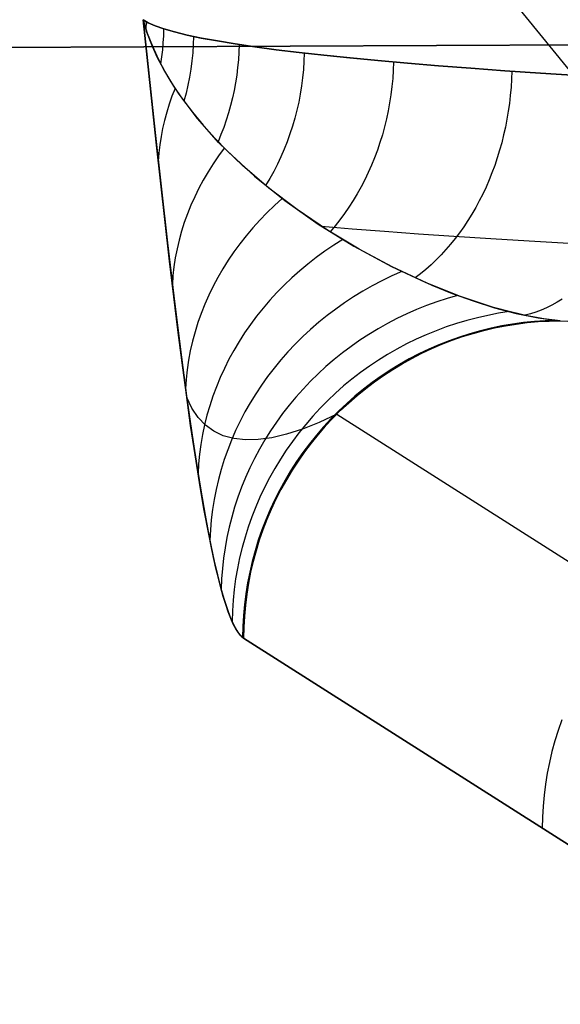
# Model space of a CAD drawing. Header units: millimetres. Extents: x -273 to 273, y -240 to 302.
# Tile 138 of 256: x -187.91 to -184.51, y 226.37 to 232.57. Entities that reach past the tile are written whole.
import ezdxf

# ---------------------------------------------------------------- set-up
doc = ezdxf.new("R2010")
doc.units = ezdxf.units.MM
doc.header["$MEASUREMENT"] = 0
doc.layers.add('IGES level 1', color=7, linetype='Continuous', true_color=0x3e413d)
doc.layers.add('IGES level 2', color=7, linetype='Continuous', true_color=0x008000)

msp = doc.modelspace()

# ---------------------------------------------------------------- linework, layer by layer
at = {"layer": 'IGES level 1'}
for p, q in [((-152.4099, 232.5475, 415.2838), (-228.3871, 232.2157, 421.8598)), ((-228.3871, 232.2157, 421.8598), (-152.4099, 232.5475, 415.2838)), ((-187.0535, 231.7947, 355.6821), (-187.1365, 232.5663, 354.6263)), ((-187.1365, 232.5663, 354.6263), (-187.11, 232.4824, 354.9251)), ((-187.1042, 232.5468, 354.9663), (-187.1365, 232.5663, 354.6263)), ((-187.1365, 232.5663, 354.6263), (-187.06, 231.8556, 355.5981)), ((-187.1117, 232.4875, 354.9073), (-187.1365, 232.5663, 354.6263)), ((-187.1365, 232.5663, 354.6263), (-187.1365, 232.5663, 354.6263)), ((-187.1365, 232.5663, 354.6263), (-187.1042, 232.5468, 354.9663)), ((-187.1171, 232.5539, 354.8428), (-187.1181, 232.5062, 354.8405)), ((-187.0602, 232.5274, 355.305), (-187.1042, 232.5468, 354.9663)), ((-187.1042, 232.5468, 354.9663), (-187.0603, 232.5274, 355.305)), ((-187.0603, 232.5274, 355.305), (-187.0047, 232.5081, 355.6421)), ((-187.0047, 232.5081, 355.6421), (-187.0602, 232.5274, 355.305)), ((-187.0075, 232.5092, 355.6232), (-187.0085, 232.4649, 355.6211)), ((-186.9377, 232.4889, 355.977), (-187.0047, 232.5081, 355.6421)), ((-187.0047, 232.5081, 355.6421), (-186.9377, 232.4889, 355.977)), ((-187.0817, 232.4087, 355.1878), (-187.1117, 232.4875, 354.9073)), ((-187.11, 232.4824, 354.9251), (-187.0774, 232.3987, 355.2234)), ((-187.0085, 232.4649, 355.6211), (-187.0108, 232.4207, 355.6193)), ((-186.8592, 232.4699, 356.3094), (-186.9377, 232.4889, 355.977)), ((-186.9377, 232.4889, 355.977), (-186.8593, 232.4699, 356.3095)), ((-186.8593, 232.4699, 356.3095), (-186.7695, 232.451, 356.639)), ((-186.7694, 232.451, 356.639), (-186.8592, 232.4699, 356.3094)), ((-186.8191, 232.4614, 356.4583), (-186.8206, 232.4098, 356.4561)), ((-186.7695, 232.451, 356.639), (-186.6684, 232.4323, 356.9654)), ((-186.6684, 232.4323, 356.9653), (-186.7694, 232.451, 356.639)), ((-187.0464, 232.3302, 355.4674), (-187.0817, 232.4087, 355.1878)), ((-187.0774, 232.3987, 355.2234), (-187.0389, 232.3151, 355.5211)), ((-187.0108, 232.4207, 355.6193), (-187.0144, 232.3765, 355.6178)), ((-186.8206, 232.4098, 356.4561), (-186.8239, 232.3582, 356.4544)), ((-186.5562, 232.4138, 357.288), (-186.6684, 232.4323, 356.9653)), ((-186.6684, 232.4323, 356.9654), (-186.5563, 232.4138, 357.2881)), ((-186.5563, 232.4138, 357.2881), (-186.4332, 232.3956, 357.6067)), ((-186.4331, 232.3956, 357.6067), (-186.5562, 232.4138, 357.288)), ((-186.532, 232.4103, 357.35), (-186.5335, 232.3618, 357.3481)), ((-186.4332, 232.3956, 357.6067), (-186.2992, 232.3776, 357.921)), ((-186.2991, 232.3776, 357.9209), (-186.4331, 232.3956, 357.6067)), ((-187.0059, 232.252, 355.746), (-187.0464, 232.3302, 355.4674)), ((-187.0193, 232.3325, 355.6165), (-187.0255, 232.2886, 355.6154)), ((-187.0144, 232.3765, 355.6178), (-187.0193, 232.3325, 355.6165)), ((-186.8239, 232.3582, 356.4544), (-186.8288, 232.3067, 356.4532)), ((-186.5335, 232.3618, 357.3481), (-186.5365, 232.3134, 357.3468)), ((-186.2992, 232.3776, 357.921), (-186.1545, 232.3599, 358.2305)), ((-186.1544, 232.3599, 358.2304), (-186.2991, 232.3776, 357.9209)), ((-186.1545, 232.3599, 358.2305), (-185.9994, 232.3424, 358.5349)), ((-185.9993, 232.3424, 358.5348), (-186.1544, 232.3599, 358.2304)), ((-186.1217, 232.3562, 358.2944), (-186.1235, 232.3043, 358.2927)), ((-185.9994, 232.3424, 358.5349), (-185.8339, 232.3253, 358.8339)), ((-185.8338, 232.3253, 358.8338), (-185.9993, 232.3424, 358.5348)), ((-185.8339, 232.3253, 358.8339), (-185.6582, 232.3085, 359.127)), ((-185.6581, 232.3085, 359.1269), (-185.8338, 232.3253, 358.8338)), ((-187.0389, 232.3151, 355.5211), (-186.9944, 232.2317, 355.818)), ((-186.8288, 232.3067, 356.4532), (-186.8354, 232.2554, 356.4524)), ((-186.541, 232.2651, 357.3461), (-186.5469, 232.2169, 357.3459)), ((-186.5365, 232.3134, 357.3468), (-186.541, 232.2651, 357.3461)), ((-186.1235, 232.3043, 358.2927), (-186.1269, 232.2524, 358.2918)), ((-185.6582, 232.3085, 359.127), (-185.4726, 232.2921, 359.4139)), ((-185.4725, 232.2921, 359.4138), (-185.6581, 232.3085, 359.1269)), ((-185.5598, 232.2998, 359.28), (-185.5617, 232.2481, 359.2786)), ((-185.4726, 232.2921, 359.4139), (-185.2774, 232.276, 359.6944)), ((-185.2772, 232.276, 359.6942), (-185.4725, 232.2921, 359.4138)), ((-185.2774, 232.276, 359.6944), (-185.0726, 232.2603, 359.968)), ((-185.0724, 232.2603, 359.9678), (-185.2772, 232.276, 359.6942)), ((-185.0726, 232.2603, 359.968), (-184.8585, 232.2451, 360.2344)), ((-184.8584, 232.2451, 360.2343), (-185.0724, 232.2603, 359.9678)), ((-186.9603, 232.1742, 356.0232), (-187.0059, 232.252, 355.746)), ((-186.9944, 232.2317, 355.818), (-186.944, 232.1486, 356.114)), ((-186.8438, 232.2044, 356.4521), (-186.8538, 232.1536, 356.4523)), ((-186.8354, 232.2554, 356.4524), (-186.8438, 232.2044, 356.4521)), ((-186.5469, 232.2169, 357.3459), (-186.5543, 232.1689, 357.3463)), ((-186.132, 232.2006, 358.2917), (-186.1386, 232.149, 358.2925)), ((-186.1269, 232.2524, 358.2918), (-186.132, 232.2006, 358.2917)), ((-185.5617, 232.2481, 359.2786), (-185.5651, 232.1965, 359.2782)), ((-184.8585, 232.2451, 360.2344), (-184.6355, 232.2302, 360.4934)), ((-184.6354, 232.2302, 360.4933), (-184.8584, 232.2451, 360.2343)), ((-184.8154, 232.2422, 360.285), (-184.8173, 232.1914, 360.2841)), ((-184.6355, 232.2302, 360.4934), (-184.4037, 232.2158, 360.7446)), ((-184.4036, 232.2159, 360.7445), (-184.6354, 232.2302, 360.4933)), ((-186.9097, 232.0968, 356.299), (-186.9603, 232.1742, 356.0232)), ((-186.944, 232.1486, 356.114), (-186.8878, 232.0659, 356.4091)), ((-186.8538, 232.1536, 356.4523), (-186.8655, 232.1033, 356.453)), ((-186.5543, 232.1689, 357.3463), (-186.5631, 232.1211, 357.3472)), ((-186.1386, 232.149, 358.2925), (-186.1469, 232.0976, 358.294)), ((-185.57, 232.145, 359.2788), (-185.5763, 232.0937, 359.2804)), ((-185.5651, 232.1965, 359.2782), (-185.57, 232.145, 359.2788)), ((-184.8205, 232.1407, 360.2842), (-184.825, 232.0901, 360.2855)), ((-184.8173, 232.1914, 360.2841), (-184.8205, 232.1407, 360.2842)), ((-186.9541, 232.0841, 356.1327), (-186.9718, 232.034, 356.0983)), ((-186.9346, 232.1338, 356.1667), (-186.9541, 232.0841, 356.1327)), ((-186.7941, 231.9439, 356.8454), (-186.9097, 232.0968, 356.299)), ((-186.8655, 232.1033, 356.453), (-186.8789, 232.0533, 356.4541)), ((-186.5733, 232.0737, 357.3486), (-186.585, 232.0266, 357.3507)), ((-186.5631, 232.1211, 357.3472), (-186.5733, 232.0737, 357.3486)), ((-186.1469, 232.0976, 358.294), (-186.1567, 232.0466, 358.2963)), ((-185.5763, 232.0937, 359.2804), (-185.5842, 232.0427, 359.2829)), ((-184.825, 232.0901, 360.2855), (-184.8308, 232.0397, 360.2878)), ((-186.9718, 232.034, 356.0983), (-186.9875, 231.9835, 356.0634)), ((-186.8878, 232.0659, 356.4091), (-186.8259, 231.9836, 356.7032)), ((-186.585, 232.0266, 357.3507), (-186.5981, 231.98, 357.3532)), ((-186.1567, 232.0466, 358.2963), (-186.1681, 231.9959, 358.2995)), ((-185.5842, 232.0427, 359.2829), (-185.5935, 231.992, 359.2864)), ((-184.8308, 232.0397, 360.2878), (-184.8379, 231.9895, 360.2913)), ((-186.9875, 231.9835, 356.0634), (-187.0013, 231.9327, 356.0283)), ((-186.8259, 231.9836, 356.7032), (-186.7584, 231.9018, 356.9961)), ((-186.5981, 231.98, 357.3532), (-186.6126, 231.9337, 357.3564)), ((-186.1681, 231.9959, 358.2995), (-186.1811, 231.9457, 358.3034)), ((-185.5935, 231.992, 359.2864), (-185.6042, 231.9416, 359.2909)), ((-184.8379, 231.9895, 360.2913), (-184.8463, 231.9395, 360.2959)), ((-187.0013, 231.9327, 356.0283), (-187.0131, 231.8816, 355.9927)), ((-186.6604, 231.794, 357.3841), (-186.7941, 231.9439, 356.8454)), ((-186.7584, 231.9018, 356.9961), (-186.6854, 231.8207, 357.288)), ((-186.6285, 231.888, 357.36), (-186.6458, 231.8428, 357.3642)), ((-186.6126, 231.9337, 357.3564), (-186.6285, 231.888, 357.36)), ((-186.1956, 231.8959, 358.3081), (-186.2116, 231.8468, 358.3136)), ((-186.1811, 231.9457, 358.3034), (-186.1956, 231.8959, 358.3081)), ((-185.6165, 231.8916, 359.2963), (-185.6301, 231.8421, 359.3026)), ((-185.6042, 231.9416, 359.2909), (-185.6165, 231.8916, 359.2963)), ((-184.856, 231.89, 360.3016), (-184.8669, 231.8408, 360.3083)), ((-184.8463, 231.9395, 360.2959), (-184.856, 231.89, 360.3016)), ((-187.06, 231.8556, 355.5981), (-186.9827, 231.1625, 356.5817)), ((-187.0229, 231.8304, 355.9569), (-187.0308, 231.7789, 355.9208)), ((-187.0131, 231.8816, 355.9927), (-187.0229, 231.8304, 355.9569)), ((-186.6458, 231.8428, 357.3642), (-186.6644, 231.7982, 357.369)), ((-186.2116, 231.8468, 358.3136), (-186.2291, 231.7982, 358.3199)), ((-185.6301, 231.8421, 359.3026), (-185.6451, 231.7932, 359.3099)), ((-184.8669, 231.8408, 360.3083), (-184.8791, 231.7921, 360.3162)), ((-186.9693, 231.0464, 356.7545), (-187.0535, 231.7947, 355.6821)), ((-187.0308, 231.7789, 355.9208), (-187.0366, 231.7274, 355.8844)), ((-186.6854, 231.8207, 357.288), (-186.6071, 231.7402, 357.5786)), ((-186.5099, 231.6479, 357.9139), (-186.6604, 231.794, 357.3841)), ((-186.2291, 231.7982, 358.3199), (-186.2482, 231.7503, 358.327)), ((-185.6451, 231.7932, 359.3099), (-185.6616, 231.7449, 359.3182)), ((-184.8791, 231.7921, 360.3162), (-184.8926, 231.7439, 360.3251)), ((-187.0366, 231.7274, 355.8844), (-187.0405, 231.6758, 355.8479)), ((-186.6609, 231.7088, 357.486), (-186.695, 231.659, 357.4559)), ((-186.6249, 231.7576, 357.5153), (-186.6609, 231.7088, 357.486)), ((-186.6071, 231.7402, 357.5786), (-186.435, 231.5817, 358.1561)), ((-186.2686, 231.7031, 358.3348), (-186.2906, 231.6567, 358.3434)), ((-186.2482, 231.7503, 358.327), (-186.2686, 231.7031, 358.3348)), ((-185.6616, 231.7449, 359.3182), (-185.6794, 231.6972, 359.3273)), ((-184.8926, 231.7439, 360.3251), (-184.9073, 231.6963, 360.3351)), ((-186.695, 231.659, 357.4559), (-186.7272, 231.6083, 357.4251)), ((-186.3443, 231.5066, 358.4342), (-186.5099, 231.6479, 357.9139)), ((-186.2906, 231.6567, 358.3434), (-186.3139, 231.6111, 358.3527)), ((-185.6986, 231.6503, 359.3374), (-185.7191, 231.6041, 359.3484)), ((-185.6794, 231.6972, 359.3273), (-185.6986, 231.6503, 359.3374)), ((-184.9231, 231.6493, 360.3461), (-184.9402, 231.603, 360.3582)), ((-184.9073, 231.6963, 360.3351), (-184.9231, 231.6493, 360.3461)), ((-186.7272, 231.6083, 357.4251), (-186.7573, 231.5569, 357.3936)), ((-186.435, 231.5817, 358.1561), (-186.2434, 231.4277, 358.7285)), ((-186.3139, 231.6111, 358.3527), (-186.3386, 231.5665, 358.3628)), ((-185.7191, 231.6041, 359.3484), (-185.7409, 231.5587, 359.3602)), ((-184.9402, 231.603, 360.3582), (-184.9585, 231.5574, 360.3713)), ((-186.7573, 231.5569, 357.3936), (-186.7854, 231.5047, 357.3615)), ((-186.3386, 231.5665, 358.3628), (-186.3647, 231.5228, 358.3736)), ((-185.7409, 231.5587, 359.3602), (-185.764, 231.5142, 359.373)), ((-184.9585, 231.5574, 360.3713), (-184.9779, 231.5126, 360.3854)), ((-186.7854, 231.5047, 357.3615), (-186.8114, 231.4518, 357.3287)), ((-186.1654, 231.371, 358.9442), (-186.3443, 231.5066, 358.4342)), ((-185.7883, 231.4707, 359.3866), (-185.8139, 231.4281, 359.401)), ((-185.764, 231.5142, 359.373), (-185.7883, 231.4707, 359.3866)), ((-184.9984, 231.4687, 360.4005), (-185.0201, 231.4256, 360.4166)), ((-184.9779, 231.5126, 360.3854), (-184.9984, 231.4687, 360.4005)), ((-186.8353, 231.3983, 357.2954), (-186.857, 231.3442, 357.2615)), ((-186.8114, 231.4518, 357.3287), (-186.8353, 231.3983, 357.2954)), ((-186.3089, 231.3965, 358.6593), (-186.3562, 231.3509, 358.6366)), ((-186.2598, 231.4406, 358.6811), (-186.3089, 231.3965, 358.6593)), ((-186.2434, 231.4277, 358.7285), (-186.0333, 231.2797, 359.296)), ((-185.8139, 231.4281, 359.401), (-185.8406, 231.3866, 359.4163)), ((-185.0201, 231.4256, 360.4166), (-185.0428, 231.3835, 360.4337)), ((-186.857, 231.3442, 357.2615), (-186.8767, 231.2896, 357.2271)), ((-186.3562, 231.3509, 358.6366), (-186.4018, 231.3041, 358.613)), ((-185.9753, 231.2423, 359.4435), (-186.1654, 231.371, 358.9442)), ((-185.8686, 231.3461, 359.4323), (-185.8976, 231.3068, 359.4492)), ((-185.8406, 231.3866, 359.4163), (-185.8686, 231.3461, 359.4323)), ((-185.0666, 231.3423, 360.4516), (-185.0914, 231.3022, 360.4705)), ((-185.0428, 231.3835, 360.4337), (-185.0666, 231.3423, 360.4516)), ((-186.8767, 231.2896, 357.2271), (-186.8941, 231.2346, 357.1923)), ((-186.4018, 231.3041, 358.613), (-186.4455, 231.2559, 358.5885)), ((-186.0333, 231.2797, 359.296), (-185.8089, 231.1411, 359.8528)), ((-185.9278, 231.2687, 359.4668), (-185.959, 231.2318, 359.4852)), ((-185.8976, 231.3068, 359.4492), (-185.9278, 231.2687, 359.4668)), ((-185.0914, 231.3022, 360.4705), (-185.1172, 231.2631, 360.4903)), ((-186.8941, 231.2346, 357.1923), (-186.9093, 231.1792, 357.157)), ((-186.4873, 231.2066, 358.5632), (-186.5271, 231.156, 358.537)), ((-186.4455, 231.2559, 358.5885), (-186.4873, 231.2066, 358.5632)), ((-186.0133, 231.2666, 359.3476), (-185.82, 231.2501, 359.6468)), ((-185.776, 231.1219, 359.9317), (-185.9753, 231.2423, 359.4435)), ((-185.82, 231.2501, 359.6468), (-185.6166, 231.2341, 359.9392)), ((-185.6166, 231.2341, 359.9392), (-185.4032, 231.2185, 360.2245)), ((-185.4032, 231.2185, 360.2245), (-185.1802, 231.2032, 360.5023)), ((-185.144, 231.2252, 360.511), (-185.1717, 231.1885, 360.5325)), ((-185.1172, 231.2631, 360.4903), (-185.144, 231.2252, 360.511)), ((-186.9827, 231.1625, 356.5817), (-186.9434, 230.8286, 357.0825)), ((-186.9093, 231.1792, 357.157), (-186.9223, 231.1234, 357.1214)), ((-186.5271, 231.156, 358.537), (-186.565, 231.1044, 358.51)), ((-185.9365, 231.1466, 359.6688), (-185.9921, 231.1087, 359.6546)), ((-185.8796, 231.1828, 359.682), (-185.9365, 231.1466, 359.6688)), ((-185.2004, 231.1529, 360.5549), (-185.2299, 231.1186, 360.578)), ((-185.1717, 231.1885, 360.5325), (-185.2004, 231.1529, 360.5549)), ((-185.1802, 231.2032, 360.5023), (-184.9478, 231.1884, 360.7724)), ((-184.9478, 231.1884, 360.7724), (-184.7063, 231.174, 361.0343)), ((-184.7063, 231.174, 361.0343), (-184.456, 231.1601, 361.2879)), ((-186.9223, 231.1234, 357.1214), (-186.9331, 231.0674, 357.0854)), ((-186.565, 231.1044, 358.51), (-186.6008, 231.0517, 358.4823)), ((-185.9921, 231.1087, 359.6546), (-186.0463, 231.0692, 359.6395)), ((-185.8089, 231.1411, 359.8528), (-185.5702, 231.012, 360.4059)), ((-185.5697, 231.0111, 360.4086), (-185.776, 231.1219, 359.9317)), ((-185.2602, 231.0856, 360.6019), (-185.2914, 231.0539, 360.6266)), ((-185.2299, 231.1186, 360.578), (-185.2602, 231.0856, 360.6019)), ((-186.9171, 230.6142, 357.4186), (-186.9693, 231.0464, 356.7545)), ((-186.9331, 231.0674, 357.0854), (-186.9416, 231.0112, 357.0491)), ((-186.6008, 231.0517, 358.4823), (-186.6346, 230.9981, 358.4538)), ((-186.099, 231.0281, 359.6235), (-186.1501, 230.9854, 359.6067)), ((-186.0463, 231.0692, 359.6395), (-186.099, 231.0281, 359.6235)), ((-185.3233, 231.0236, 360.652), (-185.356, 230.9947, 360.678)), ((-185.2914, 231.0539, 360.6266), (-185.3233, 231.0236, 360.652)), ((-186.9416, 231.0112, 357.0491), (-186.9479, 230.9549, 357.0125)), ((-186.6346, 230.9981, 358.4538), (-186.6662, 230.9435, 358.4247)), ((-186.1501, 230.9854, 359.6067), (-186.1997, 230.9412, 359.5889)), ((-185.5086, 230.981, 360.5451), (-185.5713, 230.953, 360.5391)), ((-185.5702, 231.012, 360.4059), (-185.3198, 230.8952, 360.9567)), ((-185.3585, 230.9118, 360.8741), (-185.5697, 231.0111, 360.4086)), ((-185.3893, 230.9672, 360.7047), (-185.4233, 230.9411, 360.7321)), ((-185.356, 230.9947, 360.678), (-185.3893, 230.9672, 360.7047)), ((-186.9479, 230.9549, 357.0125), (-186.9519, 230.8986, 356.9758)), ((-186.6662, 230.9435, 358.4247), (-186.6956, 230.8881, 358.3949)), ((-186.2476, 230.8955, 359.5704), (-186.2938, 230.8484, 359.551)), ((-186.1997, 230.9412, 359.5889), (-186.2476, 230.8955, 359.5704)), ((-185.6329, 230.923, 360.5322), (-185.6935, 230.8911, 360.5245)), ((-185.5713, 230.953, 360.5391), (-185.6329, 230.923, 360.5322)), ((-185.1448, 230.8258, 361.3278), (-185.3585, 230.9118, 360.8741)), ((-185.3198, 230.8952, 360.9567), (-185.1908, 230.8428, 361.2316)), ((-186.6956, 230.8881, 358.3949), (-186.7229, 230.8319, 358.3644)), ((-186.2938, 230.8484, 359.551), (-186.3382, 230.8, 359.5308)), ((-185.753, 230.8573, 360.516), (-185.8112, 230.8216, 360.5066)), ((-185.6935, 230.8911, 360.5245), (-185.753, 230.8573, 360.516)), ((-185.1908, 230.8428, 361.2316), (-185.0593, 230.7954, 361.5062)), ((-186.9434, 230.8286, 357.0825), (-186.9035, 230.5067, 357.5912)), ((-186.7479, 230.775, 358.3334), (-186.7707, 230.7174, 358.3018)), ((-186.7229, 230.8319, 358.3644), (-186.7479, 230.775, 358.3334)), ((-186.3382, 230.8, 359.5308), (-186.3808, 230.7503, 359.5098)), ((-185.8681, 230.7841, 360.4964), (-185.9237, 230.7449, 360.4855)), ((-185.8112, 230.8216, 360.5066), (-185.8681, 230.7841, 360.4964)), ((-185.2877, 230.7903, 361.2989), (-185.3516, 230.7671, 361.2973)), ((-185.2231, 230.8115, 361.2999), (-185.2877, 230.7903, 361.2989)), ((-185.1578, 230.8306, 361.3002), (-185.2231, 230.8115, 361.2999)), ((-184.9308, 230.7552, 361.7698), (-185.1448, 230.8258, 361.3278)), ((-185.0593, 230.7954, 361.5062), (-184.9241, 230.7532, 361.7838)), ((-184.5307, 230.787, 361.9548), (-184.5634, 230.7692, 361.9902)), ((-184.4984, 230.8065, 361.9198), (-184.5307, 230.787, 361.9548)), ((-186.7707, 230.7174, 358.3018), (-186.7912, 230.6593, 358.2697)), ((-186.3808, 230.7503, 359.5098), (-186.4215, 230.6994, 359.4881)), ((-185.9237, 230.7449, 360.4855), (-185.9778, 230.7039, 360.4737)), ((-185.4769, 230.7144, 361.292), (-185.5381, 230.685, 361.2884)), ((-185.4147, 230.7417, 361.2949), (-185.4769, 230.7144, 361.292)), ((-185.3516, 230.7671, 361.2973), (-185.4147, 230.7417, 361.2949)), ((-184.8985, 230.7178, 361.9755), (-184.9654, 230.7051, 361.9785)), ((-184.8243, 230.7265, 361.9864), (-184.9308, 230.7552, 361.7698)), ((-184.9241, 230.7532, 361.7838), (-184.7872, 230.7176, 362.0614)), ((-184.8312, 230.7283, 361.9721), (-184.8985, 230.7178, 361.9755)), ((-184.7186, 230.7027, 362.1999), (-184.8243, 230.7265, 361.9864)), ((-184.7872, 230.7176, 362.0614), (-184.6491, 230.6897, 362.3395)), ((-184.6974, 230.7146, 362.1364), (-184.7315, 230.7053, 362.1738)), ((-184.6635, 230.7257, 362.0993), (-184.6974, 230.7146, 362.1364)), ((-184.6299, 230.7385, 362.0625), (-184.6635, 230.7257, 362.0993)), ((-184.5965, 230.753, 362.0262), (-184.6299, 230.7385, 362.0625)), ((-184.5634, 230.7692, 361.9902), (-184.5965, 230.753, 362.0262)), ((-186.7912, 230.6593, 358.2697), (-186.8093, 230.6007, 358.2371)), ((-186.4603, 230.6473, 359.4657), (-186.4972, 230.5941, 359.4426)), ((-186.4215, 230.6994, 359.4881), (-186.4603, 230.6473, 359.4657)), ((-186.0304, 230.6613, 360.4612), (-186.0815, 230.617, 360.4479)), ((-185.9778, 230.7039, 360.4737), (-186.0304, 230.6613, 360.4612)), ((-185.5983, 230.6537, 361.2841), (-185.6574, 230.6204, 361.2792)), ((-185.5381, 230.685, 361.2884), (-185.5983, 230.6537, 361.2841)), ((-185.1632, 230.6537, 361.985), (-185.2279, 230.6322, 361.9863)), ((-185.0978, 230.6731, 361.9833), (-185.1632, 230.6537, 361.985)), ((-185.0319, 230.6902, 361.9811), (-185.0978, 230.6731, 361.9833)), ((-184.9654, 230.7051, 361.9785), (-185.0319, 230.6902, 361.9811)), ((-184.8104, 230.6504, 362.5871), (-184.8784, 230.6387, 362.5918)), ((-184.8557, 230.6392, 362.6435), (-184.7871, 230.6503, 362.6386)), ((-184.7871, 230.6503, 362.6386), (-184.8556, 230.6392, 362.6435)), ((-184.7421, 230.6597, 362.5823), (-184.8104, 230.6504, 362.5871)), ((-184.7871, 230.6503, 362.6386), (-184.7182, 230.659, 362.6337)), ((-184.7182, 230.659, 362.6337), (-184.7871, 230.6503, 362.6386)), ((-184.6735, 230.6667, 362.5774), (-184.7421, 230.6597, 362.5823)), ((-184.6138, 230.6839, 362.4104), (-184.7186, 230.7027, 362.1999)), ((-184.7182, 230.659, 362.6337), (-184.649, 230.6654, 362.6285)), ((-184.649, 230.6653, 362.6285), (-184.7182, 230.659, 362.6337)), ((-184.6046, 230.6713, 362.5722), (-184.6735, 230.6667, 362.5774)), ((-184.6491, 230.6897, 362.3395), (-184.5103, 230.6707, 362.6179)), ((-184.649, 230.6654, 362.6285), (-184.5797, 230.6693, 362.6233)), ((-184.5797, 230.6692, 362.6233), (-184.649, 230.6653, 362.6285)), ((-184.5103, 230.6707, 362.6179), (-184.6138, 230.6839, 362.4104)), ((-184.5357, 230.6735, 362.567), (-184.6046, 230.6713, 362.5722)), ((-184.5797, 230.6693, 362.6233), (-184.5103, 230.6707, 362.6179)), ((-184.5103, 230.6707, 362.6179), (-184.5797, 230.6692, 362.6233)), ((-184.5103, 230.6707, 362.6179), (-184.2089, 230.6586, 362.8596)), ((-186.8906, 230.4065, 357.7559), (-186.9171, 230.6142, 357.4186)), ((-186.8093, 230.6007, 358.2371), (-186.8252, 230.5417, 358.2041)), ((-186.4972, 230.5941, 359.4426), (-186.532, 230.5398, 359.4187)), ((-186.0815, 230.617, 360.4479), (-186.131, 230.5711, 360.4338)), ((-185.7154, 230.5853, 361.2737), (-185.7721, 230.5483, 361.2675)), ((-185.6574, 230.6204, 361.2792), (-185.7154, 230.5853, 361.2737)), ((-185.2918, 230.6085, 361.9871), (-185.3549, 230.5827, 361.9875)), ((-185.2279, 230.6322, 361.9863), (-185.2918, 230.6085, 361.9871)), ((-185.0795, 230.5896, 362.6046), (-185.1453, 230.5686, 362.6085)), ((-185.1249, 230.571, 362.6612), (-185.0585, 230.5916, 362.657)), ((-185.0585, 230.5916, 362.657), (-185.1249, 230.571, 362.6612)), ((-185.0131, 230.6083, 362.6005), (-185.0795, 230.5896, 362.6046)), ((-185.0585, 230.5916, 362.657), (-184.9915, 230.6098, 362.6527)), ((-184.9915, 230.6098, 362.6527), (-185.0585, 230.5916, 362.657)), ((-184.946, 230.6246, 362.5962), (-185.0131, 230.6083, 362.6005)), ((-184.9915, 230.6098, 362.6527), (-184.9238, 230.6257, 362.6481)), ((-184.9238, 230.6257, 362.6481), (-184.9915, 230.6098, 362.6527)), ((-184.8784, 230.6387, 362.5918), (-184.946, 230.6246, 362.5962)), ((-184.9238, 230.6257, 362.6481), (-184.8557, 230.6392, 362.6435)), ((-184.8556, 230.6392, 362.6435), (-184.9238, 230.6257, 362.6481)), ((-186.8252, 230.5417, 358.2041), (-186.8387, 230.4822, 358.1707)), ((-186.532, 230.5398, 359.4187), (-186.5648, 230.4846, 359.3943)), ((-186.1788, 230.5237, 360.4191), (-186.2249, 230.4749, 360.4036)), ((-186.131, 230.5711, 360.4338), (-186.1788, 230.5237, 360.4191)), ((-185.7721, 230.5483, 361.2675), (-185.8275, 230.5094, 361.2607)), ((-185.4783, 230.5248, 361.9869), (-185.5385, 230.4928, 361.986)), ((-185.4171, 230.5547, 361.9874), (-185.4783, 230.5248, 361.9869)), ((-185.3549, 230.5827, 361.9875), (-185.4171, 230.5547, 361.9874)), ((-185.3194, 230.4957, 362.6727), (-185.2554, 230.5231, 362.6691)), ((-185.2554, 230.523, 362.6691), (-185.3193, 230.4957, 362.6727)), ((-185.2104, 230.5454, 362.6122), (-185.2746, 230.52, 362.6157)), ((-185.2554, 230.5231, 362.6691), (-185.1906, 230.5482, 362.6652)), ((-185.1906, 230.5482, 362.6652), (-185.2554, 230.523, 362.6691)), ((-185.1453, 230.5686, 362.6085), (-185.2104, 230.5454, 362.6122)), ((-185.1906, 230.5482, 362.6652), (-185.1249, 230.571, 362.6612)), ((-185.1249, 230.571, 362.6612), (-185.1906, 230.5482, 362.6652)), ((-186.9035, 230.5067, 357.5912), (-186.8629, 230.1993, 358.1088)), ((-186.8387, 230.4822, 358.1707), (-186.8498, 230.4225, 358.137)), ((-186.5648, 230.4846, 359.3943), (-186.5955, 230.4284, 359.3692)), ((-186.2249, 230.4749, 360.4036), (-186.2692, 230.4246, 360.3875)), ((-185.8816, 230.4688, 361.2534), (-185.9342, 230.4265, 361.2454)), ((-185.8275, 230.5094, 361.2607), (-185.8816, 230.4688, 361.2534)), ((-185.5385, 230.4928, 361.986), (-185.5975, 230.4587, 361.9846)), ((-185.4002, 230.4625, 362.622), (-185.4615, 230.4305, 362.6249)), ((-185.4442, 230.4344, 362.6795), (-185.3823, 230.4661, 362.6762)), ((-185.3823, 230.4661, 362.6762), (-185.4442, 230.4344, 362.6795)), ((-185.3379, 230.4923, 362.6189), (-185.4002, 230.4625, 362.622)), ((-185.3823, 230.4661, 362.6762), (-185.3194, 230.4957, 362.6727)), ((-185.3193, 230.4957, 362.6727), (-185.3823, 230.4661, 362.6762)), ((-185.2746, 230.52, 362.6157), (-185.3379, 230.4923, 362.6189)), ((-186.8638, 230.2055, 358.097), (-186.8906, 230.4065, 357.7559)), ((-186.8498, 230.4225, 358.137), (-186.8585, 230.3626, 358.1029)), ((-186.5955, 230.4284, 359.3692), (-186.6241, 230.3714, 359.3436)), ((-186.2692, 230.4246, 360.3875), (-186.3116, 230.373, 360.3706)), ((-185.9342, 230.4265, 361.2454), (-185.9854, 230.3825, 361.2368)), ((-185.6554, 230.4228, 361.9828), (-185.7121, 230.3849, 361.9806)), ((-185.5975, 230.4587, 361.9846), (-185.6554, 230.4228, 361.9828)), ((-185.5645, 230.3646, 362.6854), (-185.505, 230.4005, 362.6825)), ((-185.5049, 230.4005, 362.6825), (-185.5645, 230.3645, 362.6854)), ((-185.4615, 230.4305, 362.6249), (-185.5216, 230.3964, 362.6275)), ((-185.505, 230.4005, 362.6825), (-185.4442, 230.4344, 362.6795)), ((-185.4442, 230.4344, 362.6795), (-185.5049, 230.4005, 362.6825)), ((-186.8585, 230.3626, 358.1029), (-186.8648, 230.3025, 358.0686)), ((-186.6241, 230.3714, 359.3436), (-186.6505, 230.3136, 359.3174)), ((-186.3116, 230.373, 360.3706), (-186.3522, 230.3201, 360.3531)), ((-185.9854, 230.3825, 361.2368), (-186.035, 230.3369, 361.2276)), ((-185.7674, 230.3452, 361.9779), (-185.8214, 230.3036, 361.9748)), ((-185.7121, 230.3849, 361.9806), (-185.7674, 230.3452, 361.9779)), ((-185.5805, 230.3603, 362.63), (-185.6382, 230.3222, 362.6322)), ((-185.6228, 230.3265, 362.6881), (-185.5645, 230.3646, 362.6854)), ((-185.5645, 230.3645, 362.6854), (-185.6228, 230.3265, 362.6881)), ((-185.5216, 230.3964, 362.6275), (-185.5805, 230.3603, 362.63)), ((-186.8648, 230.3025, 358.0686), (-186.8688, 230.2424, 358.034)), ((-186.6505, 230.3136, 359.3174), (-186.6747, 230.2551, 359.2907)), ((-186.3522, 230.3201, 360.3531), (-186.3908, 230.266, 360.335)), ((-186.083, 230.2898, 361.2178), (-186.1294, 230.2411, 361.2075)), ((-186.035, 230.3369, 361.2276), (-186.083, 230.2898, 361.2178)), ((-185.8214, 230.3036, 361.9748), (-185.8739, 230.2603, 361.9713)), ((-185.6945, 230.2821, 362.6342), (-185.7494, 230.2401, 362.6359)), ((-185.7352, 230.2445, 362.6928), (-185.6797, 230.2865, 362.6906)), ((-185.6797, 230.2865, 362.6906), (-185.7352, 230.2445, 362.6928)), ((-185.6382, 230.3222, 362.6322), (-185.6945, 230.2821, 362.6342)), ((-185.6797, 230.2865, 362.6906), (-185.6228, 230.3265, 362.6881)), ((-185.6228, 230.3265, 362.6881), (-185.6797, 230.2865, 362.6906)), ((-186.6747, 230.2551, 359.2907), (-186.6967, 230.1959, 359.2635)), ((-186.3908, 230.266, 360.335), (-186.4275, 230.2107, 360.3163)), ((-186.1294, 230.2411, 361.2075), (-186.174, 230.191, 361.1966)), ((-185.9249, 230.2153, 361.9673), (-185.9743, 230.1685, 361.9629)), ((-185.8739, 230.2603, 361.9713), (-185.9249, 230.2153, 361.9673)), ((-185.7494, 230.2401, 362.6359), (-185.8028, 230.1962, 362.6374)), ((-185.7893, 230.2006, 362.6949), (-185.7352, 230.2445, 362.6928)), ((-185.7352, 230.2445, 362.6928), (-185.7892, 230.2006, 362.6949)), ((-186.8367, 230.0123, 358.4424), (-186.8638, 230.2055, 358.097)), ((-186.8629, 230.1993, 358.1088), (-186.8422, 230.0519, 358.3712)), ((-186.8292, 230.1206, 358.4816), (-186.8614, 230.1886, 358.1275)), ((-186.6967, 230.1959, 359.2635), (-186.7165, 230.1362, 359.2358)), ((-186.4621, 230.1544, 360.297), (-186.4947, 230.097, 360.2772)), ((-186.4275, 230.2107, 360.3163), (-186.4621, 230.1544, 360.297)), ((-186.174, 230.191, 361.1966), (-186.2169, 230.1394, 361.1852)), ((-185.9743, 230.1685, 361.9629), (-186.0222, 230.1202, 361.9581)), ((-185.8926, 230.1073, 362.6983), (-185.8417, 230.1549, 362.6967)), ((-185.8417, 230.1548, 362.6967), (-185.8926, 230.1073, 362.6983)), ((-185.8028, 230.1962, 362.6374), (-185.8547, 230.1505, 362.6387)), ((-185.8417, 230.1549, 362.6967), (-185.7893, 230.2006, 362.6949)), ((-185.7892, 230.2006, 362.6949), (-185.8417, 230.1548, 362.6967)), ((-186.7901, 230.0624, 358.8367), (-186.8292, 230.1206, 358.4816)), ((-186.7165, 230.1362, 359.2358), (-186.734, 230.076, 359.2077)), ((-186.4947, 230.097, 360.2772), (-186.5251, 230.0387, 360.2567)), ((-186.2169, 230.1394, 361.1852), (-186.258, 230.0865, 361.1733)), ((-186.0222, 230.1202, 361.9581), (-186.0683, 230.0703, 361.9529)), ((-185.905, 230.103, 362.6398), (-185.9536, 230.0539, 362.6406)), ((-185.9418, 230.0581, 362.6997), (-185.8926, 230.1073, 362.6983)), ((-185.8926, 230.1073, 362.6983), (-185.9417, 230.058, 362.6997)), ((-185.8547, 230.1505, 362.6387), (-185.905, 230.103, 362.6398)), ((-186.8422, 230.0519, 358.3712), (-186.8214, 229.9092, 358.6362)), ((-186.744, 230.0141, 359.1925), (-186.7901, 230.0624, 358.8367)), ((-186.734, 230.076, 359.2077), (-186.7492, 230.0153, 359.1792)), ((-186.5251, 230.0387, 360.2567), (-186.5534, 229.9794, 360.2358)), ((-186.2972, 230.0324, 361.1608), (-186.3345, 229.977, 361.1479)), ((-186.258, 230.0865, 361.1733), (-186.2972, 230.0324, 361.1608)), ((-186.0287, 230.0309, 362.3585), (-186.1338, 229.9889, 362.0147)), ((-186.0683, 230.0703, 361.9529), (-186.1128, 230.0189, 361.9474)), ((-185.9174, 230.0829, 362.6991), (-186.0287, 230.0309, 362.3585)), ((-185.9536, 230.0539, 362.6406), (-186.0006, 230.003, 362.6412)), ((-185.9892, 230.0071, 362.7009), (-185.9418, 230.0581, 362.6997)), ((-185.9417, 230.058, 362.6997), (-185.9892, 230.0071, 362.7009)), ((-185.9174, 230.0829, 362.6991), (-182.1628, 227.6936, 410.4839)), ((-186.8092, 229.8275, 358.7923), (-186.8367, 230.0123, 358.4424)), ((-186.7492, 230.0153, 359.1792), (-186.7621, 229.9543, 359.1504)), ((-186.6911, 229.9757, 359.5486), (-186.744, 230.0141, 359.1925)), ((-186.6313, 229.9474, 359.9045), (-186.6911, 229.9757, 359.5486)), ((-186.5534, 229.9794, 360.2358), (-186.5796, 229.9194, 360.2144)), ((-186.3345, 229.977, 361.1479), (-186.3699, 229.9205, 361.1344)), ((-186.1338, 229.9889, 362.0147), (-186.2328, 229.9568, 361.668)), ((-186.1554, 229.9661, 361.9414), (-186.1963, 229.9118, 361.935)), ((-186.1128, 230.0189, 361.9474), (-186.1554, 229.9661, 361.9414)), ((-186.0006, 230.003, 362.6412), (-186.0457, 229.9506, 362.6415)), ((-186.0349, 229.9545, 362.7019), (-185.9892, 230.0071, 362.7009)), ((-185.9892, 230.0071, 362.7009), (-186.0348, 229.9545, 362.7019)), ((-186.8214, 229.9092, 358.6362), (-186.8029, 229.7872, 358.8727)), ((-186.7621, 229.9543, 359.1504), (-186.7726, 229.8929, 359.1212)), ((-186.5648, 229.9292, 360.2598), (-186.6313, 229.9474, 359.9045)), ((-186.5796, 229.9194, 360.2144), (-186.6035, 229.8586, 360.1925)), ((-186.4916, 229.921, 360.6143), (-186.5648, 229.9292, 360.2598)), ((-186.4118, 229.9229, 360.9674), (-186.4916, 229.921, 360.6143)), ((-186.3255, 229.9348, 361.3187), (-186.4118, 229.9229, 360.9674)), ((-186.3699, 229.9205, 361.1344), (-186.4032, 229.8629, 361.1205)), ((-186.2328, 229.9568, 361.668), (-186.3255, 229.9348, 361.3187)), ((-186.1963, 229.9118, 361.935), (-186.2352, 229.8563, 361.9282)), ((-186.0457, 229.9506, 362.6415), (-186.089, 229.8967, 362.6417)), ((-186.0787, 229.9004, 362.7026), (-186.0349, 229.9545, 362.7019)), ((-186.0348, 229.9545, 362.7019), (-186.0786, 229.9004, 362.7026)), ((-186.7726, 229.8929, 359.1212), (-186.7809, 229.8314, 359.0918)), ((-186.6035, 229.8586, 360.1925), (-186.6252, 229.7971, 360.1702)), ((-186.4032, 229.8629, 361.1205), (-186.4346, 229.8043, 361.1062)), ((-186.2352, 229.8563, 361.9282), (-186.2722, 229.7995, 361.9211)), ((-186.1304, 229.8413, 362.6415), (-186.1699, 229.7846, 362.6412)), ((-186.1606, 229.7878, 362.7034), (-186.1206, 229.8448, 362.7031)), ((-186.1206, 229.8448, 362.7031), (-186.1605, 229.7877, 362.7034)), ((-186.089, 229.8967, 362.6417), (-186.1304, 229.8413, 362.6415)), ((-186.1206, 229.8448, 362.7031), (-186.0787, 229.9004, 362.7026)), ((-186.0786, 229.9004, 362.7026), (-186.1206, 229.8448, 362.7031)), ((-186.7813, 229.652, 359.1469), (-186.8092, 229.8275, 358.7923)), ((-186.8029, 229.7872, 358.8727), (-186.7841, 229.6695, 359.1113)), ((-186.7809, 229.8314, 359.0918), (-186.7868, 229.7697, 359.0621)), ((-186.6252, 229.7971, 360.1702), (-186.6447, 229.735, 360.1475)), ((-186.4346, 229.8043, 361.1062), (-186.4639, 229.7447, 361.0914)), ((-186.2722, 229.7995, 361.9211), (-186.3073, 229.7415, 361.9136)), ((-186.1699, 229.7846, 362.6412), (-186.2074, 229.7265, 362.6406)), ((-186.1985, 229.7294, 362.7035), (-186.1606, 229.7878, 362.7034)), ((-186.1605, 229.7877, 362.7034), (-186.1985, 229.7294, 362.7035)), ((-186.7868, 229.7697, 359.0621), (-186.7903, 229.7079, 359.0321)), ((-186.6447, 229.735, 360.1475), (-186.6618, 229.6724, 360.1244)), ((-186.4639, 229.7447, 361.0914), (-186.4911, 229.6843, 361.0762)), ((-186.3073, 229.7415, 361.9136), (-186.3404, 229.6824, 361.9057)), ((-186.2074, 229.7265, 362.6406), (-186.2429, 229.6671, 362.6398)), ((-186.2344, 229.6697, 362.7033), (-186.1985, 229.7294, 362.7035)), ((-186.1985, 229.7294, 362.7035), (-186.2344, 229.6697, 362.7033)), ((-186.7841, 229.6695, 359.1113), (-186.7652, 229.5563, 359.3521)), ((-186.6618, 229.6724, 360.1244), (-186.6767, 229.6093, 360.1009)), ((-186.4911, 229.6843, 361.0762), (-186.5161, 229.623, 361.0606)), ((-186.3404, 229.6824, 361.9057), (-186.3714, 229.6223, 361.8975)), ((-186.2429, 229.6671, 362.6398), (-186.2764, 229.6066, 362.6387)), ((-186.2682, 229.6089, 362.7029), (-186.2344, 229.6697, 362.7033)), ((-186.2344, 229.6697, 362.7033), (-186.2682, 229.6088, 362.7029)), ((-186.753, 229.4868, 359.5067), (-186.7813, 229.652, 359.1469)), ((-186.6767, 229.6093, 360.1009), (-186.6892, 229.5459, 360.0771)), ((-186.5161, 229.623, 361.0606), (-186.539, 229.561, 361.0446)), ((-186.3714, 229.6223, 361.8975), (-186.4003, 229.5611, 361.889)), ((-186.2764, 229.6066, 362.6387), (-186.3077, 229.5449, 362.6374)), ((-186.2999, 229.5469, 362.7023), (-186.2682, 229.6089, 362.7029)), ((-186.2682, 229.6088, 362.7029), (-186.2999, 229.5468, 362.7023)), ((-186.7652, 229.5563, 359.3521), (-186.7461, 229.4481, 359.5951)), ((-186.6892, 229.5459, 360.0771), (-186.6994, 229.4822, 360.053)), ((-186.539, 229.561, 361.0446), (-186.5598, 229.4983, 361.0283)), ((-186.4003, 229.5611, 361.889), (-186.4271, 229.4991, 361.8801)), ((-186.3077, 229.5449, 362.6374), (-186.3369, 229.4823, 362.6359)), ((-186.3294, 229.4838, 362.7015), (-186.2999, 229.5469, 362.7023)), ((-186.2999, 229.5468, 362.7023), (-186.3294, 229.4838, 362.7015)), ((-186.7232, 229.3271, 359.886), (-186.753, 229.4868, 359.5067)), ((-186.6994, 229.4822, 360.053), (-186.7073, 229.4182, 360.0286)), ((-186.5598, 229.4983, 361.0283), (-186.5783, 229.435, 361.0116)), ((-186.4271, 229.4991, 361.8801), (-186.4518, 229.4362, 361.871)), ((-186.3369, 229.4823, 362.6359), (-186.3639, 229.4186, 362.6341)), ((-186.3567, 229.4197, 362.7004), (-186.3294, 229.4838, 362.7015)), ((-186.3294, 229.4838, 362.7015), (-186.3567, 229.4197, 362.7004)), ((-186.7461, 229.4481, 359.5951), (-186.7269, 229.3452, 359.8404)), ((-186.7073, 229.4182, 360.0286), (-186.7128, 229.3541, 360.004)), ((-186.5783, 229.435, 361.0116), (-186.5946, 229.3712, 360.9945)), ((-186.4518, 229.4362, 361.871), (-186.4743, 229.3726, 361.8615)), ((-186.3639, 229.4186, 362.6341), (-186.3887, 229.3541, 362.6321)), ((-186.3818, 229.3548, 362.6992), (-186.3567, 229.4197, 362.7004)), ((-186.3567, 229.4197, 362.7004), (-186.3818, 229.3548, 362.6992)), ((-186.7128, 229.3541, 360.004), (-186.7159, 229.2899, 359.9791)), ((-186.5946, 229.3712, 360.9945), (-186.6086, 229.307, 360.9772)), ((-186.4743, 229.3726, 361.8615), (-186.4946, 229.3082, 361.8517)), ((-186.3887, 229.3541, 362.6321), (-186.4112, 229.2887, 362.6299)), ((-186.4046, 229.289, 362.6977), (-186.3818, 229.3548, 362.6992)), ((-186.3818, 229.3548, 362.6992), (-186.4046, 229.289, 362.6977)), ((-186.7269, 229.3452, 359.8404), (-186.7074, 229.2479, 360.088)), ((-186.7082, 229.2522, 360.0777), (-186.7232, 229.3271, 359.886)), ((-186.6086, 229.307, 360.9772), (-186.6204, 229.2424, 360.9596)), ((-186.4946, 229.3082, 361.8517), (-186.5127, 229.2433, 361.8416)), ((-186.4112, 229.2887, 362.6299), (-186.4315, 229.2227, 362.6275)), ((-186.4251, 229.2225, 362.6959), (-186.4046, 229.289, 362.6977)), ((-186.4046, 229.289, 362.6977), (-186.4251, 229.2225, 362.6959)), ((-186.693, 229.1809, 360.2707), (-186.7082, 229.2522, 360.0777)), ((-186.7074, 229.2479, 360.088), (-186.6878, 229.1567, 360.3379)), ((-186.6204, 229.2424, 360.9596), (-186.6299, 229.1774, 360.9417)), ((-186.5127, 229.2433, 361.8416), (-186.5286, 229.1778, 361.8313)), ((-186.4315, 229.2227, 362.6275), (-186.4495, 229.156, 362.6248)), ((-186.4433, 229.1553, 362.694), (-186.4251, 229.2225, 362.6959)), ((-186.4251, 229.2225, 362.6959), (-186.4433, 229.1553, 362.694)), ((-186.6777, 229.1133, 360.465), (-186.693, 229.1809, 360.2707)), ((-186.6299, 229.1774, 360.9417), (-186.6371, 229.1123, 360.9236)), ((-186.5286, 229.1778, 361.8313), (-186.5421, 229.1118, 361.8207)), ((-186.6878, 229.1567, 360.3379), (-186.668, 229.0718, 360.5901)), ((-186.6624, 229.0497, 360.6606), (-186.6777, 229.1133, 360.465)), ((-186.6371, 229.1123, 360.9236), (-186.642, 229.047, 360.9053)), ((-186.5421, 229.1118, 361.8207), (-186.5534, 229.0455, 361.8099)), ((-186.4495, 229.156, 362.6248), (-186.4652, 229.0887, 362.622)), ((-186.4592, 229.0875, 362.6919), (-186.4433, 229.1553, 362.694)), ((-186.4433, 229.1553, 362.694), (-186.4591, 229.0875, 362.6919)), ((-186.668, 229.0718, 360.5901), (-186.648, 228.9938, 360.8445)), ((-186.6469, 228.9902, 360.8574), (-186.6624, 229.0497, 360.6606)), ((-186.642, 229.047, 360.9053), (-186.6446, 228.9816, 360.8867)), ((-186.5534, 229.0455, 361.8099), (-186.5625, 228.9788, 361.7988)), ((-186.4652, 229.0887, 362.622), (-186.4786, 229.0209, 362.6189)), ((-186.4726, 229.0192, 362.6895), (-186.4592, 229.0875, 362.6919)), ((-186.4591, 229.0875, 362.6919), (-186.4726, 229.0192, 362.6895)), ((-186.648, 228.9938, 360.8445), (-186.6278, 228.923, 361.1009)), ((-186.6314, 228.9351, 361.0553), (-186.6469, 228.9902, 360.8574)), ((-186.5625, 228.9788, 361.7988), (-186.5692, 228.9119, 361.7875)), ((-186.4786, 229.0209, 362.6189), (-186.4896, 228.9527, 362.6156)), ((-186.4837, 228.9505, 362.687), (-186.4726, 229.0192, 362.6895)), ((-186.4726, 229.0192, 362.6895), (-186.4837, 228.9505, 362.687)), ((-186.6157, 228.8845, 361.2543), (-186.6314, 228.9351, 361.0553)), ((-186.6278, 228.923, 361.1009), (-186.6075, 228.8598, 361.3594)), ((-186.5692, 228.9119, 361.7875), (-186.5736, 228.8449, 361.776)), ((-186.4896, 228.9527, 362.6156), (-186.4983, 228.8841, 362.6121)), ((-186.4924, 228.8815, 362.6842), (-186.4837, 228.9505, 362.687)), ((-186.4837, 228.9505, 362.687), (-186.4924, 228.8815, 362.6842)), ((-186.6, 228.8386, 361.4544), (-186.6157, 228.8845, 361.2543)), ((-186.6075, 228.8598, 361.3594), (-186.587, 228.8046, 361.6196)), ((-186.4983, 228.8841, 362.6121), (-186.5045, 228.8154, 362.6084)), ((-186.4988, 228.8122, 362.6812), (-186.4924, 228.8815, 362.6842)), ((-186.4924, 228.8815, 362.6842), (-186.4987, 228.8122, 362.6812)), ((-186.5842, 228.7976, 361.6555), (-186.6, 228.8386, 361.4544)), ((-186.587, 228.8046, 361.6196), (-186.5664, 228.7579, 361.8816)), ((-186.5683, 228.7618, 361.8575), (-186.5842, 228.7976, 361.6555)), ((-186.5736, 228.8449, 361.776), (-186.5757, 228.7777, 361.7643)), ((-186.5045, 228.8154, 362.6084), (-186.5084, 228.7464, 362.6045)), ((-186.5027, 228.7428, 362.6781), (-186.4988, 228.8122, 362.6812)), ((-186.4987, 228.8122, 362.6812), (-186.5026, 228.7428, 362.6781)), ((-186.5524, 228.7312, 362.0605), (-186.5683, 228.7618, 361.8575)), ((-186.5664, 228.7579, 361.8816), (-186.5458, 228.7202, 362.1449)), ((-186.5364, 228.7061, 362.2644), (-186.5524, 228.7312, 362.0605)), ((-186.5084, 228.7464, 362.6045), (-186.51, 228.6774, 362.6004)), ((-186.5041, 228.6732, 362.6747), (-186.5027, 228.7428, 362.6781)), ((-186.5026, 228.7428, 362.6781), (-186.5041, 228.6732, 362.6747)), ((-186.5458, 228.7202, 362.1449), (-186.5354, 228.7048, 362.277)), ((-186.5203, 228.6867, 362.4692), (-186.5364, 228.7061, 362.2644)), ((-186.5354, 228.7048, 362.277), (-186.525, 228.6918, 362.4094)), ((-186.525, 228.6918, 362.4094), (-186.5146, 228.6813, 362.5419)), ((-186.5041, 228.6732, 362.6747), (-186.5203, 228.6867, 362.4692)), ((-186.5146, 228.6813, 362.5419), (-186.5041, 228.6732, 362.6747)), ((-182.8813, 226.3678, 408.7834), (-186.5041, 228.6732, 362.6747)), ((-186.5041, 228.6732, 362.6747), (-182.8813, 226.3678, 408.7834)), ((-184.5013, 228.1581, 386.6324), (-184.5241, 228.0923, 386.6309)), ((-184.5241, 228.0923, 386.6309), (-184.5446, 228.0258, 386.6292)), ((-184.5446, 228.0258, 386.6292), (-184.5628, 227.9586, 386.6272)), ((-184.5628, 227.9586, 386.6272), (-184.5787, 227.8908, 386.6251)), ((-184.5787, 227.8908, 386.6251), (-184.5922, 227.8226, 386.6228)), ((-184.5922, 227.8226, 386.6228), (-184.6033, 227.7539, 386.6202)), ((-184.6033, 227.7539, 386.6202), (-184.612, 227.6848, 386.6174)), ((-184.612, 227.6848, 386.6174), (-184.6183, 227.6156, 386.6145)), ((-184.6183, 227.6156, 386.6145), (-184.6222, 227.5461, 386.6113)), ((-184.6222, 227.5461, 386.6113), (-184.6237, 227.4766, 386.6079))]:
    msp.add_line(p, q, dxfattribs=at)
at = {"layer": 'IGES level 2', "color": 31, "true_color": 0xfabe47}
msp.add_line((-182.737, 230.1339, 745.8099), (-184.9607, 232.8731, 752.8199), dxfattribs=at)

doc.saveas('drawing.dxf')
